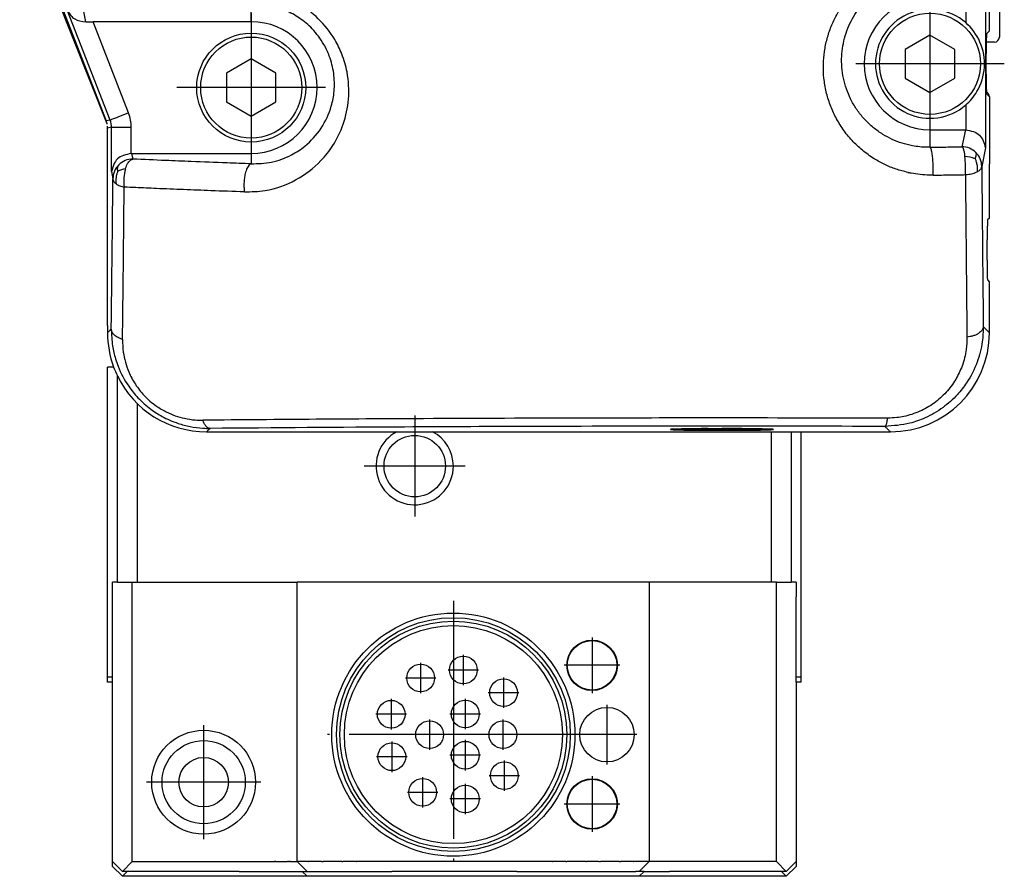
# Model space of a CAD drawing. Header units: millimetres. Extents: x -235 to 9216, y -109 to 485.
# Tile 24 of 44: x 727 to 777, y 169 to 212. Entities that reach past the tile are written whole.
import ezdxf

# ---------------------------------------------------------------- set-up
doc = ezdxf.new("R2010")
doc.units = ezdxf.units.MM
doc.linetypes.add('DOT_CENTER', pattern=[14, 12, -1, 0, -1])
doc.layers.add('1', color=7, linetype='Continuous')

# ---------------------------------------------------------------- blocks, each defined once
blk = doc.blocks.new('CABEZA__37', base_point=(731.37, 168.652))
at = {"color": 7, "linetype": 'Continuous'}
for p, q in [((731.37, 187.35), (731.37, 194.1)), ((731.87, 183.5), (731.87, 193.899)), ((732.87, 192.508), (732.87, 183.5)), ((764.87, 183.5), (764.87, 191.08)), ((765.87, 191.08), (765.87, 183.5)), ((766.37, 187.35), (766.37, 191.08)), ((731.37, 187.102), (731.37, 187.35)), ((766.37, 187.102), (766.37, 187.35)), ((731.37, 178.7), (731.37, 187.102)), ((766.37, 178.7), (766.37, 187.102)), ((731.62, 183), (731.62, 183.252)), ((731.62, 182.752), (731.62, 183)), ((732.62, 169.4), (732.62, 183.252)), ((740.937, 170.358), (740.937, 183.252)), ((758.702, 183.252), (758.702, 169.836)), ((765.12, 169.4), (765.12, 183.252)), ((766.12, 183.252), (766.12, 183)), ((766.12, 183), (766.12, 182.752)), ((731.62, 178.7), (731.62, 182.752)), ((766.12, 178.7), (766.12, 182.752)), ((731.37, 178.452), (731.37, 178.7)), ((731.62, 178.452), (731.37, 178.452)), ((731.62, 178.452), (731.62, 178.7)), ((731.62, 169.8), (731.62, 178.452)), ((766.12, 178.452), (766.12, 178.7)), ((766.12, 178.452), (766.12, 169.8)), ((766.37, 178.452), (766.12, 178.452)), ((766.37, 178.452), (766.37, 178.7)), ((740.937, 169.77), (740.937, 170.358)), ((731.62, 169.552), (731.62, 169.8)), ((731.62, 169.4), (731.62, 169.552)), ((740.937, 169.592), (740.937, 169.77)), ((740.937, 169.4), (740.937, 169.592)), ((758.702, 169.836), (758.702, 169.4)), ((766.12, 169.8), (766.12, 169.552)), ((766.12, 169.552), (766.12, 169.4)), ((731.62, 169.152), (731.62, 169.4)), ((731.62, 169.152), (732.12, 168.652)), ((739.807, 169.394), (739.797, 169.392)), ((739.807, 169.394), (739.83, 169.394)), ((739.861, 169.392), (739.83, 169.394)), ((740.495, 169.394), (740.449, 169.392)), ((740.495, 169.394), (740.55, 169.394)), ((740.604, 169.392), (740.55, 169.394)), ((741.507, 169.394), (741.497, 169.392)), ((741.507, 169.394), (741.53, 169.394)), ((741.545, 169.394), (741.53, 169.394)), ((741.561, 169.392), (741.545, 169.394)), ((742.173, 169.394), (742.149, 169.392)), ((742.173, 169.394), (742.195, 169.394)), ((742.195, 169.394), (742.209, 169.394)), ((742.209, 169.394), (742.232, 169.394)), ((742.232, 169.394), (742.25, 169.394)), ((742.304, 169.392), (742.25, 169.394)), ((743.189, 169.394), (743.245, 169.394)), ((743.29, 169.392), (743.245, 169.394)), ((743.909, 169.394), (743.932, 169.394)), ((743.942, 169.392), (743.932, 169.394)), ((753.807, 169.394), (753.797, 169.392)), ((753.807, 169.394), (753.83, 169.394)), ((753.861, 169.392), (753.83, 169.394)), ((754.495, 169.394), (754.449, 169.392)), ((754.495, 169.394), (754.55, 169.394)), ((754.604, 169.392), (754.55, 169.394)), ((755.507, 169.394), (755.497, 169.392)), ((755.507, 169.394), (755.53, 169.394)), ((755.545, 169.394), (755.53, 169.394)), ((755.561, 169.392), (755.545, 169.394)), ((756.173, 169.389), (756.149, 169.392)), ((756.173, 169.389), (756.195, 169.394)), ((756.195, 169.394), (756.209, 169.394)), ((756.209, 169.394), (756.232, 169.394)), ((756.232, 169.394), (756.25, 169.394)), ((756.304, 169.392), (756.25, 169.394)), ((757.189, 169.394), (757.245, 169.394)), ((757.29, 169.392), (757.245, 169.394)), ((757.909, 169.394), (757.932, 169.394)), ((757.942, 169.392), (757.932, 169.394)), ((765.62, 168.652), (766.12, 169.152)), ((766.12, 169.4), (766.12, 169.152)), ((732.367, 168.9), (732.12, 168.652)), ((741.437, 168.652), (732.12, 168.652)), ((738.02, 168.902), (739.72, 168.902)), ((739.72, 168.902), (741.02, 168.902)), ((741.02, 168.902), (741.187, 168.902)), ((741.187, 168.902), (741.437, 168.9)), ((741.187, 168.902), (741.437, 168.652)), ((741.437, 168.9), (744.02, 168.902)), ((758.202, 168.652), (741.437, 168.652)), ((744.02, 168.902), (745.72, 168.902)), ((752.02, 168.902), (753.72, 168.902)), ((753.72, 168.902), (755.02, 168.902)), ((755.02, 168.902), (758.02, 168.9)), ((758.202, 168.9), (758.02, 168.9)), ((758.45, 168.9), (758.202, 168.652)), ((758.45, 168.9), (758.202, 168.9)), ((765.62, 168.652), (758.202, 168.652)), ((758.45, 168.9), (759.72, 168.902)), ((765.62, 168.652), (765.372, 168.9))]:
    blk.add_line(p, q, dxfattribs=at)
blk = doc.blocks.new('Li-80_PERFIL__38', base_point=(726.37, 197.1))
at = {"color": 7, "linetype": 'Continuous'}
for p, q in [((776.37, 225.35), (776.37, 210.996)), ((731.348, 206.615), (727.641, 215.975)), ((776.12, 210.746), (775.709, 210.746)), ((775.87, 207.996), (775.87, 207.986)), ((775.87, 207.986), (775.87, 204.6)), ((731.37, 203.302), (731.37, 206.407)), ((731.37, 199.302), (731.37, 203.302)), ((731.37, 197.1), (731.37, 199.302))]:
    blk.add_line(p, q, dxfattribs=at)
for centre, start, end in [((776.12, 210.996), 270, 0), ((775.62, 207.996), 360, 67.4261)]:
    blk.add_arc(centre, 0.25, start, end, dxfattribs=at)
blk = doc.blocks.new('TAPA_IZQUIERDA__39', base_point=(726.87, 191.08))
at = {"color": 7, "linetype": 'Continuous'}
for p, q in [((775.87, 211.314), (775.87, 225.85)), ((726.938, 217.992), (731.302, 206.77)), ((775.723, 211.167), (775.87, 211.314)), ((775.706, 209.132), (775.706, 210.168)), ((775.87, 207.986), (775.723, 208.133)), ((775.87, 207.986), (775.87, 204.6)), ((731.37, 203.302), (731.37, 206.407)), ((775.87, 203.954), (775.87, 204.6)), ((775.87, 201.868), (775.87, 203.954)), ((731.37, 199.302), (731.37, 203.302)), ((775.87, 201.868), (775.773, 201.771)), ((775.756, 199.735), (775.756, 200.772)), ((731.37, 197.1), (731.37, 199.302)), ((775.764, 198.745), (775.87, 198.639)), ((775.87, 196.078), (775.87, 198.639)), ((731.37, 196.453), (731.37, 197.1)), ((731.37, 196.453), (731.37, 196.078)), ((736.369, 191.08), (741.177, 191.08)), ((741.177, 191.08), (741.478, 191.08)), ((741.478, 191.08), (756.261, 191.08)), ((756.261, 191.08), (756.563, 191.08)), ((756.563, 191.08), (761.511, 191.08)), ((761.511, 191.08), (761.813, 191.08)), ((761.677, 191.245), (762.37, 191.247)), ((761.813, 191.08), (765.87, 191.08)), ((765.87, 191.08), (766.37, 191.08)), ((766.37, 191.08), (770.871, 191.08))]:
    blk.add_line(p, q, dxfattribs=at)
for centre, radius, start, end in [((772.87, 209.65), 2.75, 23.4918, 49.0911), ((772.87, 209.65), 2.75, 329.3046, 23.4918), ((772.87, 209.65), 2.75, 310.9089, 329.3046), ((730.37, 206.407), 1, 11.9549, 21.2505), ((730.37, 206.407), 1, 11.3238, 11.9549), ((730.37, 206.407), 1, 0, 5.9754), ((736.368, 196.078), 4.999, 180.0044, 200.256), ((770.871, 196.078), 4.998, 270, 0), ((736.368, 196.078), 4.999, 200.256, 205.8449), ((736.368, 196.078), 4.999, 205.8449, 270.0044)]:
    blk.add_arc(centre, radius, start, end, dxfattribs=at)
for points, knots in [([(775.723, 211.167), (775.719, 211.104), (775.712, 210.963), (775.71, 210.823), (775.709, 210.746)], [0, 0, 0, 0, 0.190854, 0.4212155, 0.4212155, 0.4212155, 0.4212155]), ([(775.709, 210.746), (775.708, 210.656), (775.706, 210.463), (775.706, 210.271), (775.706, 210.168)], [0, 0, 0, 0, 0.2698084, 0.5785119, 0.5785119, 0.5785119, 0.5785119]), ([(775.706, 209.132), (775.706, 208.951), (775.706, 208.65), (775.713, 208.348), (775.716, 208.227)], [0, 0, 0, 0, 0.5424029, 0.9053393, 0.9053393, 0.9053393, 0.9053393]), ([(775.716, 208.227), (775.716, 208.209), (775.718, 208.178), (775.721, 208.147), (775.723, 208.133)], [0, 0, 0, 0, 0.05269318, 0.09448778, 0.09448778, 0.09448778, 0.09448778]), ([(771.757, 204.171), (771.758, 204.171), (771.761, 204.17), (771.765, 204.169), (771.768, 204.169)], [0, 0, 0, 0, 0.00137507, 0.01100052, 0.01100052, 0.01100052, 0.01100052]), ([(775.773, 201.771), (775.768, 201.612), (775.758, 201.279), (775.757, 200.946), (775.756, 200.772)], [0, 0, 0, 0, 0.477493, 1.000039, 1.000039, 1.000039, 1.000039]), ([(775.756, 199.735), (775.756, 199.562), (775.757, 199.232), (775.762, 198.902), (775.764, 198.745)], [0, 0, 0, 0, 0.5201531, 0.9903722, 0.9903722, 0.9903722, 0.9903722]), ([(731.557, 196.265), (731.541, 196.25), (731.51, 196.218), (731.463, 196.172), (731.416, 196.125), (731.385, 196.094), (731.37, 196.078)], [0, 0, 0, 0, 0.0662218, 0.1324435, 0.1986654, 0.2648872, 0.2648872, 0.2648872, 0.2648872]), ([(736.543, 191.253), (736.528, 191.239), (736.499, 191.21), (736.456, 191.166), (736.412, 191.123), (736.383, 191.094), (736.369, 191.08)], [0, 0, 0, 0, 0.0614292, 0.1228584, 0.1842875, 0.2457166, 0.2457166, 0.2457166, 0.2457166]), ([(761.677, 191.245), (761.591, 191.244), (761.446, 191.241), (761.223, 191.239), (760.983, 191.236), (760.694, 191.232), (760.42, 191.226), (760.213, 191.221), (760.114, 191.216), (760.078, 191.214)], [0, 0, 0, 0, 0.259887, 0.434922, 0.668487, 0.978444, 1.301794, 1.491956, 1.599141, 1.599141, 1.599141, 1.599141]), ([(764.526, 191.22), (764.497, 191.221), (764.442, 191.223), (764.28, 191.227), (764.044, 191.232), (763.756, 191.236), (763.495, 191.239), (763.208, 191.241), (762.832, 191.244), (762.537, 191.246), (762.37, 191.247)], [0, 0, 0, 0, 0.085046, 0.164791, 0.485869, 0.793994, 1.027947, 1.271138, 1.653167, 2.156149, 2.156149, 2.156149, 2.156149])]:
    blk.add_open_spline(points, degree=3, knots=knots, dxfattribs=at)
for points in [[(775.643, 196.305), (775.662, 196.286), (775.699, 196.248), (775.756, 196.191), (775.813, 196.135), (775.851, 196.097), (775.87, 196.078)], [(770.644, 191.306), (770.663, 191.288), (770.701, 191.25), (770.758, 191.193), (770.814, 191.136), (770.852, 191.098), (770.871, 191.08)]]:
    blk.add_open_spline(points, degree=3, dxfattribs=at)
blk = doc.blocks.new('TAPA_DERECHA__40', base_point=(726.87, 191.08))
at = {"color": 7, "linetype": 'Continuous'}
for p, q in [((775.87, 211.314), (775.87, 225.85)), ((726.938, 217.992), (731.302, 206.77)), ((775.67, 213.891), (775.67, 205.409)), ((738.62, 211.775), (738.62, 212.649)), ((774.67, 212.975), (774.67, 211.728)), ((731.503, 206.808), (729.354, 212.329)), ((730.272, 211.77), (730.181, 212.294)), ((732.433, 207.17), (730.642, 211.775)), ((738.62, 211.775), (730.642, 211.775)), ((775.723, 211.167), (775.87, 211.314)), ((772.87, 211.093), (771.62, 210.372)), ((774.12, 210.372), (772.87, 211.093)), ((771.62, 210.372), (771.62, 208.928)), ((774.12, 208.928), (774.12, 210.372)), ((775.706, 209.132), (775.706, 210.168)), ((738.62, 209.893), (737.37, 209.172)), ((739.87, 209.172), (738.62, 209.893)), ((737.37, 209.172), (737.37, 207.728)), ((739.87, 207.728), (739.87, 209.172)), ((771.62, 208.928), (772.87, 208.207)), ((772.87, 208.207), (774.12, 208.928)), ((737.37, 207.728), (738.62, 207.007)), ((738.62, 207.007), (739.87, 207.728)), ((775.87, 207.986), (775.723, 208.133)), ((775.87, 207.986), (775.87, 204.6)), ((774.67, 207.572), (774.67, 206.325)), ((731.503, 206.808), (731.302, 206.77)), ((731.569, 206.445), (731.37, 206.407)), ((731.37, 203.302), (731.37, 206.407)), ((731.569, 204.209), (731.569, 206.445)), ((732.569, 205.125), (732.569, 206.445)), ((772.87, 206.325), (772.87, 205.439)), ((772.87, 206.325), (774.655, 206.325)), ((774.655, 206.325), (774.483, 205.463)), ((775.67, 205.409), (775.482, 204.467)), ((732.585, 205.125), (738.62, 205.125)), ((732.585, 205.125), (732.641, 204.842)), ((738.62, 205.125), (738.62, 204.605)), ((731.569, 204.209), (731.641, 203.846)), ((775.87, 203.954), (775.87, 204.6)), ((775.87, 201.868), (775.87, 203.954)), ((731.37, 199.302), (731.37, 203.302)), ((775.87, 201.868), (775.773, 201.771)), ((775.756, 199.735), (775.756, 200.772)), ((731.37, 197.1), (731.37, 199.302)), ((775.764, 198.745), (775.87, 198.639)), ((775.87, 196.078), (775.87, 198.639)), ((731.37, 196.453), (731.37, 197.1)), ((731.37, 196.453), (731.37, 196.078)), ((736.369, 191.08), (741.177, 191.08)), ((741.177, 191.08), (741.478, 191.08)), ((741.478, 191.08), (756.261, 191.08)), ((756.261, 191.08), (756.563, 191.08)), ((756.563, 191.08), (761.511, 191.08)), ((760.17, 191.209), (764.57, 191.209)), ((761.511, 191.08), (761.813, 191.08)), ((761.677, 191.245), (762.37, 191.247)), ((761.813, 191.08), (765.87, 191.08)), ((764.57, 191.209), (764.586, 191.225)), ((765.87, 191.08), (766.37, 191.08)), ((766.37, 191.08), (770.871, 191.08))]:
    blk.add_line(p, q, dxfattribs=at)
for centre, radius in [((772.87, 209.65), 2.55), ((738.62, 208.45), 2.75), ((738.62, 208.45), 2.55)]:
    blk.add_circle(centre, radius, dxfattribs=at)
for centre, radius, start, end in [((772.87, 209.65), 3.325, 90, 270), ((772.87, 209.65), 2.75, 49.0911, 180), ((738.62, 208.45), 3.325, 270, 90), ((772.87, 209.65), 2.75, 23.4918, 49.0911), ((772.87, 209.65), 2.75, 329.3046, 23.4918), ((772.87, 209.65), 2.75, 180, 310.9089), ((772.87, 209.65), 2.75, 310.9089, 329.3046), ((730.37, 206.407), 1, 11.9549, 21.2505), ((730.568, 206.45), 1.001, 359.7099, 20.9612), ((730.569, 206.445), 2, 359.9999, 21.2506), ((730.37, 206.407), 1, 11.3238, 11.9549), ((730.37, 206.407), 1, 0, 5.9754), ((774.481, 204.46), 1.003, 45.1174, 89.9257), ((732.642, 203.839), 1.003, 90.0742, 134.8826), ((774.586, 203.529), 1.446, 67.1048, 88.4064), ((769.435, 204.332), 5.231, 356.9916, 7.0496), ((774.48, 204.463), 1.002, 0.2624, 44.9915), ((732.643, 203.841), 1.002, 135.0085, 179.7376), ((732.393, 203.328), 1.03, 96.6388, 119.4414), ((734.277, 203.748), 2.092, 163.2572, 188.8385), ((736.368, 196.078), 4.999, 180.0044, 200.256), ((770.871, 196.078), 4.998, 270, 0), ((736.368, 196.078), 4.999, 200.256, 205.8449), ((736.368, 196.078), 4.999, 205.8449, 270.0044)]:
    blk.add_arc(centre, radius, start, end, dxfattribs=at)
for points, knots in [([(771.757, 204.171), (771.555, 204.221), (771.154, 204.32), (770.583, 204.557), (770.01, 204.871), (769.452, 205.275), (768.927, 205.772), (768.475, 206.331), (768.105, 206.936), (767.819, 207.576), (767.618, 208.24), (767.503, 208.927), (767.477, 209.609), (767.534, 210.274), (767.666, 210.915), (767.874, 211.534), (768.153, 212.121), (768.498, 212.669), (768.899, 213.164), (769.347, 213.602), (769.831, 213.979), (770.362, 214.305), (770.936, 214.571), (771.544, 214.77), (772.168, 214.898), (772.607, 214.935), (772.849, 214.94), (772.901, 214.941), (772.959, 214.941), (773.001, 214.941), (773.022, 214.94)], [0, 0, 0, 0, 0.623001, 1.238959, 1.850371, 2.578607, 3.297677, 4.012736, 4.728493, 5.420804, 6.111226, 6.804132, 7.504153, 8.151791, 8.803821, 9.463263, 10.104023, 10.749584, 11.401724, 12.011336, 12.623257, 13.237991, 13.878456, 14.516176, 15.151958, 15.78644, 15.833129, 15.879767, 15.942636, 16.005498, 16.005498, 16.005498, 16.005498]), ([(772.87, 205.439), (772.846, 205.438), (772.798, 205.438), (772.627, 205.439), (772.355, 205.455), (771.93, 205.516), (771.46, 205.634), (770.959, 205.828), (770.473, 206.089), (770.012, 206.416), (769.589, 206.812), (769.223, 207.257), (768.923, 207.74), (768.689, 208.252), (768.523, 208.785), (768.426, 209.338), (768.401, 209.887), (768.443, 210.424), (768.547, 210.941), (768.713, 211.442), (768.936, 211.917), (769.213, 212.361), (769.536, 212.763), (769.897, 213.118), (770.288, 213.423), (770.718, 213.688), (771.182, 213.903), (771.674, 214.064), (772.179, 214.166), (772.534, 214.195), (772.73, 214.199), (772.772, 214.199), (772.819, 214.199), (772.853, 214.199), (772.87, 214.199)], [0, 0, 0, 0, 0.071163, 0.142191, 0.515557, 0.887199, 1.42941, 1.964839, 2.495938, 3.078905, 3.655364, 4.228816, 4.80243, 5.357917, 5.913425, 6.471676, 7.035675, 7.557729, 8.083965, 8.61649, 9.134036, 9.655726, 10.183267, 10.676359, 11.17111, 11.668798, 12.187426, 12.703138, 13.217174, 13.730628, 13.768439, 13.806205, 13.857028, 13.90778, 13.90778, 13.90778, 13.90778]), ([(738.275, 203.186), (738.625, 203.196), (739.52, 203.22), (740.896, 203.714), (742.031, 204.573), (742.81, 205.569), (743.32, 206.614), (743.589, 207.888), (743.522, 209.103), (743.231, 210.11), (742.776, 211.04), (742.062, 211.95), (741.136, 212.649), (740.142, 213.117), (739.215, 213.356), (738.547, 213.365), (738.275, 213.368)], [0, 0, 0, 0, 1.046799, 2.67749, 4.284867, 5.251107, 6.451742, 7.741341, 9.11583, 10.054437, 10.868043, 12.211073, 13.480994, 14.310207, 15.49935, 16.312548, 16.312548, 16.312548, 16.312548]), ([(738.62, 204.605), (738.964, 204.616), (739.667, 204.637), (740.59, 204.985), (741.459, 205.551), (742.201, 206.368), (742.657, 207.355), (742.835, 208.309), (742.815, 209.172), (742.613, 209.97), (742.253, 210.738), (741.755, 211.402), (741.081, 211.972), (740.45, 212.315), (739.91, 212.503), (739.461, 212.604), (739.04, 212.655), (738.75, 212.651), (738.62, 212.649)], [0, 0, 0, 0, 1.02789, 2.097885, 2.905776, 4.125862, 5.354035, 6.116602, 7.020809, 7.921673, 8.564933, 9.555521, 10.384108, 11.193979, 11.696245, 12.093951, 12.572745, 12.964167, 12.964167, 12.964167, 12.964167]), ([(729.354, 212.329), (729.459, 212.168), (729.676, 211.837), (730.07, 211.793), (730.272, 211.77)], [0, 0, 0, 0, 0.549418, 1.126972, 1.126972, 1.126972, 1.126972]), ([(730.272, 211.77), (730.333, 211.771), (730.456, 211.774), (730.579, 211.775), (730.642, 211.775)], [0, 0, 0, 0, 0.1812667, 0.3694171, 0.3694171, 0.3694171, 0.3694171]), ([(775.723, 211.167), (775.719, 211.104), (775.712, 210.963), (775.71, 210.823), (775.709, 210.746)], [0, 0, 0, 0, 0.190854, 0.4212155, 0.4212155, 0.4212155, 0.4212155]), ([(775.709, 210.746), (775.708, 210.656), (775.706, 210.463), (775.706, 210.271), (775.706, 210.168)], [0, 0, 0, 0, 0.2698084, 0.5785119, 0.5785119, 0.5785119, 0.5785119]), ([(775.706, 209.132), (775.706, 208.951), (775.706, 208.65), (775.713, 208.348), (775.716, 208.227)], [0, 0, 0, 0, 0.5424029, 0.9053393, 0.9053393, 0.9053393, 0.9053393]), ([(775.716, 208.227), (775.716, 208.209), (775.718, 208.178), (775.721, 208.147), (775.723, 208.133)], [0, 0, 0, 0, 0.05269318, 0.09448778, 0.09448778, 0.09448778, 0.09448778]), ([(732.433, 207.17), (732.377, 207.148), (732.264, 207.104), (732.095, 207.038), (731.933, 206.975), (731.789, 206.919), (731.67, 206.873), (731.583, 206.839), (731.531, 206.819), (731.508, 206.81), (731.503, 206.808)], [0, 0, 0, 0, 0.180268, 0.3645297, 0.5420008, 0.7009093, 0.8307591, 0.924688, 0.9800696, 0.9979492, 0.9979492, 0.9979492, 0.9979492]), ([(731.569, 206.445), (731.575, 206.445), (731.6, 206.445), (731.657, 206.445), (731.75, 206.445), (731.878, 206.445), (732.033, 206.445), (732.206, 206.445), (732.387, 206.445), (732.509, 206.445), (732.569, 206.445)], [0, 0, 0, 0, 0.0188289, 0.0751597, 0.1690886, 0.2989384, 0.4578469, 0.635318, 0.8195797, 0.9998477, 0.9998477, 0.9998477, 0.9998477]), ([(774.67, 206.325), (774.937, 206.269), (775.454, 206.159), (775.6, 205.654), (775.67, 205.409)], [0, 0, 0, 0, 0.75246, 1.460842, 1.460842, 1.460842, 1.460842]), ([(772.87, 205.439), (772.918, 205.439), (773.06, 205.441), (773.329, 205.445), (773.684, 205.451), (774.08, 205.457), (774.348, 205.461), (774.483, 205.463)], [0, 0, 0, 0, 0.145796, 0.424404, 0.80723, 1.210462, 1.613232, 1.613232, 1.613232, 1.613232]), ([(773.022, 204.032), (773.025, 204.1), (773.031, 204.245), (773.031, 204.472), (773.022, 204.71), (773.005, 204.917), (772.985, 205.082), (772.964, 205.2), (772.942, 205.301), (772.916, 205.375), (772.892, 205.423), (772.874, 205.435), (772.87, 205.438), (772.87, 205.439)], [0, 0, 0, 0, 0.203602, 0.435766, 0.681204, 0.917693, 1.058812, 1.179842, 1.277601, 1.365175, 1.418347, 1.430668, 1.432428, 1.432428, 1.432428, 1.432428]), ([(774.483, 205.463), (774.496, 205.45), (774.533, 205.413), (774.563, 205.31), (774.6, 205.161), (774.617, 205.042), (774.626, 204.974)], [0, 0, 0, 0, 0.0544729, 0.1566922, 0.3132429, 0.5177123, 0.5177123, 0.5177123, 0.5177123]), ([(732.569, 205.125), (732.302, 205.069), (731.785, 204.959), (731.639, 204.454), (731.569, 204.209)], [0, 0, 0, 0, 0.75246, 1.460842, 1.460842, 1.460842, 1.460842]), ([(732.274, 204.351), (732.306, 204.439), (732.362, 204.593), (732.485, 204.778), (732.596, 204.824), (732.641, 204.842)], [0, 0, 0, 0, 0.2831882, 0.4935999, 0.6367206, 0.6367206, 0.6367206, 0.6367206]), ([(738.62, 204.605), (738.214, 204.619), (737.206, 204.654), (735.764, 204.71), (734.178, 204.774), (733.192, 204.818), (732.641, 204.842)], [0, 0, 0, 0, 1.218532, 3.023906, 4.328647, 5.983164, 5.983164, 5.983164, 5.983164]), ([(775.148, 204.86), (775.16, 204.894), (775.183, 204.958), (775.205, 205.046), (775.213, 205.12), (775.196, 205.156), (775.189, 205.171)], [0, 0, 0, 0, 0.1056958, 0.2056714, 0.2729572, 0.3221934, 0.3221934, 0.3221934, 0.3221934]), ([(775.148, 204.86), (775.167, 204.809), (775.206, 204.7), (775.245, 204.532), (775.261, 204.361), (775.25, 204.252), (775.244, 204.199)], [0, 0, 0, 0, 0.1645949, 0.3482043, 0.5150696, 0.6759814, 0.6759814, 0.6759814, 0.6759814]), ([(731.887, 204.225), (731.869, 204.175), (731.831, 204.072), (731.794, 203.913), (731.78, 203.751), (731.793, 203.647), (731.799, 203.595)], [0, 0, 0, 0, 0.1577146, 0.3302137, 0.4880934, 0.643325, 0.643325, 0.643325, 0.643325]), ([(731.887, 204.225), (731.884, 204.257), (731.878, 204.322), (731.88, 204.412), (731.896, 204.492), (731.922, 204.531), (731.935, 204.55)], [0, 0, 0, 0, 0.0973215, 0.1950517, 0.2703107, 0.3362285, 0.3362285, 0.3362285, 0.3362285]), ([(738.62, 204.605), (738.617, 204.604), (738.612, 204.603), (738.579, 204.595), (738.521, 204.552), (738.457, 204.472), (738.402, 204.368), (738.355, 204.248), (738.308, 204.081), (738.271, 203.871), (738.251, 203.629), (738.252, 203.4), (738.268, 203.254), (738.275, 203.186)], [0, 0, 0, 0, 0.007511, 0.015023, 0.103088, 0.213743, 0.32319, 0.452725, 0.600405, 0.843168, 1.092012, 1.325946, 1.530866, 1.530866, 1.530866, 1.530866]), ([(774.658, 204.057), (774.713, 204.063), (774.819, 204.073), (774.965, 204.102), (775.107, 204.139), (775.196, 204.178), (775.244, 204.199)], [0, 0, 0, 0, 0.1664306, 0.317011, 0.4475064, 0.606219, 0.606219, 0.606219, 0.606219]), ([(775.244, 204.199), (775.284, 204.221), (775.349, 204.256), (775.421, 204.323), (775.469, 204.389), (775.478, 204.44), (775.482, 204.467)], [0, 0, 0, 0, 0.1363202, 0.2206841, 0.293263, 0.3749146, 0.3749146, 0.3749146, 0.3749146]), ([(775.482, 204.467), (775.488, 203.8), (775.499, 202.427), (775.519, 200.319), (775.539, 198.294), (775.553, 196.974), (775.559, 196.389)], [0, 0, 0, 0, 2.003318, 4.116785, 6.324161, 8.078553, 8.078553, 8.078553, 8.078553]), ([(731.559, 196.268), (731.566, 196.846), (731.578, 197.86), (731.593, 199.094), (731.607, 200.377), (731.623, 201.889), (731.635, 203.181), (731.641, 203.846)], [0, 0, 0, 0, 1.73354, 3.042752, 3.7024, 5.584152, 7.578411, 7.578411, 7.578411, 7.578411]), ([(731.641, 203.846), (731.643, 203.826), (731.648, 203.78), (731.681, 203.711), (731.734, 203.647), (731.778, 203.612), (731.799, 203.595)], [0, 0, 0, 0, 0.0595748, 0.1368394, 0.2258268, 0.3058593, 0.3058593, 0.3058593, 0.3058593]), ([(771.757, 204.171), (771.758, 204.171), (771.761, 204.17), (771.765, 204.169), (771.768, 204.169)], [0, 0, 0, 0, 0.00137507, 0.01100052, 0.01100052, 0.01100052, 0.01100052]), ([(773.022, 204.032), (772.992, 204.032), (772.933, 204.031), (772.717, 204.034), (772.376, 204.054), (772.043, 204.105), (771.84, 204.144), (771.792, 204.16), (771.768, 204.169)], [0, 0, 0, 0, 0.089051, 0.178053, 0.646533, 1.112409, 1.18866, 1.264757, 1.264757, 1.264757, 1.264757]), ([(773.022, 204.032), (773.071, 204.033), (773.215, 204.035), (773.487, 204.039), (773.847, 204.044), (774.249, 204.051), (774.522, 204.055), (774.658, 204.057)], [0, 0, 0, 0, 0.147909, 0.430554, 0.818928, 1.228004, 1.636611, 1.636611, 1.636611, 1.636611]), ([(774.658, 204.057), (774.664, 203.38), (774.675, 201.988), (774.694, 199.919), (774.714, 197.865), (774.729, 196.525), (774.736, 195.862)], [0, 0, 0, 0, 2.032355, 4.176451, 6.206322, 8.195955, 8.195955, 8.195955, 8.195955]), ([(731.799, 203.595), (731.827, 203.577), (731.885, 203.538), (731.988, 203.492), (732.097, 203.454), (732.175, 203.435), (732.21, 203.427)], [0, 0, 0, 0, 0.0995502, 0.2096466, 0.3369559, 0.4472569, 0.4472569, 0.4472569, 0.4472569]), ([(732.126, 195.745), (732.134, 196.362), (732.149, 197.612), (732.171, 199.498), (732.191, 201.442), (732.204, 202.752), (732.21, 203.427)], [0, 0, 0, 0, 1.852313, 3.750515, 5.65954, 7.682703, 7.682703, 7.682703, 7.682703]), ([(738.275, 203.186), (737.712, 203.206), (736.69, 203.242), (735.21, 203.299), (733.946, 203.351), (732.946, 203.394), (732.405, 203.418), (732.21, 203.427)], [0, 0, 0, 0, 1.690946, 3.067729, 4.444739, 5.485722, 6.069875, 6.069875, 6.069875, 6.069875]), ([(775.773, 201.771), (775.768, 201.612), (775.758, 201.279), (775.757, 200.946), (775.756, 200.772)], [0, 0, 0, 0, 0.477493, 1.000039, 1.000039, 1.000039, 1.000039]), ([(775.756, 199.735), (775.756, 199.562), (775.757, 199.232), (775.762, 198.902), (775.764, 198.745)], [0, 0, 0, 0, 0.5201531, 0.9903722, 0.9903722, 0.9903722, 0.9903722]), ([(731.559, 196.268), (731.542, 196.251), (731.511, 196.219), (731.463, 196.172), (731.416, 196.125), (731.385, 196.094), (731.37, 196.078)], [0, 0, 0, 0, 0.0687527, 0.1353358, 0.2015577, 0.2677795, 0.2677795, 0.2677795, 0.2677795]), ([(731.559, 196.268), (731.57, 195.981), (731.59, 195.474), (731.739, 194.847), (731.978, 194.15), (732.34, 193.47), (732.92, 192.753), (733.494, 192.244), (734.05, 191.888), (734.516, 191.661), (734.983, 191.481), (735.541, 191.334), (736.084, 191.26), (736.422, 191.255), (736.543, 191.253)], [0, 0, 0, 0, 0.857708, 1.52072, 1.922513, 3.067152, 3.80868, 4.679652, 5.354662, 5.782873, 6.233438, 6.855261, 7.509861, 7.870517, 7.870517, 7.870517, 7.870517]), ([(732.126, 195.745), (732.087, 195.756), (732.009, 195.78), (731.9, 195.829), (731.801, 195.887), (731.716, 195.954), (731.647, 196.028), (731.598, 196.106), (731.566, 196.187), (731.561, 196.241), (731.559, 196.268)], [0, 0, 0, 0, 0.1225287, 0.2425472, 0.3576822, 0.4659994, 0.5663152, 0.6584761, 0.7433402, 0.8225994, 0.8225994, 0.8225994, 0.8225994]), ([(775.559, 196.389), (775.55, 196.135), (775.528, 195.523), (775.273, 194.549), (774.819, 193.653), (774.223, 192.891), (773.529, 192.266), (772.704, 191.791), (771.715, 191.433), (771.02, 191.384), (770.595, 191.354)], [0, 0, 0, 0, 0.761764, 1.833169, 2.991583, 3.749472, 4.722862, 5.776223, 6.584941, 7.854707, 7.854707, 7.854707, 7.854707]), ([(775.559, 196.389), (775.556, 196.36), (775.548, 196.297), (775.5, 196.207), (775.424, 196.12), (775.32, 196.042), (775.192, 195.974), (775.048, 195.921), (774.895, 195.882), (774.789, 195.868), (774.736, 195.862)], [0, 0, 0, 0, 0.088345, 0.187567, 0.301608, 0.431774, 0.576483, 0.73163, 0.89174, 1.051105, 1.051105, 1.051105, 1.051105]), ([(775.559, 196.389), (775.573, 196.375), (775.601, 196.347), (775.629, 196.319), (775.643, 196.305)], [0, 0, 0, 0, 0.0590358, 0.1184773, 0.1184773, 0.1184773, 0.1184773]), ([(774.736, 195.862), (774.729, 195.654), (774.712, 195.157), (774.523, 194.428), (774.176, 193.695), (773.704, 193.057), (773.09, 192.506), (772.488, 192.158), (771.963, 191.956), (771.575, 191.853), (771.158, 191.783), (770.876, 191.774), (770.714, 191.769)], [0, 0, 0, 0, 0.623777, 1.48879, 2.234138, 3.046015, 3.854294, 4.691249, 5.115775, 5.537395, 5.895589, 6.381385, 6.381385, 6.381385, 6.381385]), ([(732.126, 195.745), (732.132, 195.531), (732.15, 194.972), (732.374, 194.197), (732.756, 193.469), (733.221, 192.876), (733.76, 192.411), (734.304, 192.089), (734.782, 191.886), (735.271, 191.747), (735.74, 191.673), (736.053, 191.668), (736.183, 191.665)], [0, 0, 0, 0, 0.640953, 1.673205, 2.383925, 3.099552, 3.921155, 4.500953, 4.991904, 5.474187, 6.021685, 6.411928, 6.411928, 6.411928, 6.411928]), ([(770.714, 191.769), (768.032, 191.774), (763.296, 191.783), (757.366, 191.777), (751.397, 191.763), (745.574, 191.737), (739.993, 191.7), (737.135, 191.674), (736.183, 191.665)], [0, 0, 0, 0, 8.047294, 14.208223, 17.788399, 25.956756, 31.675119, 34.531471, 34.531471, 34.531471, 34.531471]), ([(736.543, 191.253), (736.525, 191.255), (736.489, 191.259), (736.436, 191.282), (736.384, 191.318), (736.335, 191.367), (736.29, 191.427), (736.248, 191.499), (736.212, 191.579), (736.193, 191.636), (736.183, 191.665)], [0, 0, 0, 0, 0.0523681, 0.1087081, 0.1707596, 0.2395841, 0.315492, 0.3980756, 0.4863837, 0.5790784, 0.5790784, 0.5790784, 0.5790784]), ([(770.595, 191.354), (767.698, 191.36), (761.853, 191.37), (753.771, 191.356), (745.317, 191.323), (739.811, 191.279), (736.543, 191.253)], [0, 0, 0, 0, 8.69181, 17.534606, 24.246937, 34.053233, 34.053233, 34.053233, 34.053233]), ([(770.714, 191.769), (770.712, 191.74), (770.706, 191.683), (770.695, 191.603), (770.681, 191.532), (770.666, 191.471), (770.65, 191.423), (770.634, 191.39), (770.618, 191.366), (770.604, 191.359), (770.595, 191.354)], [0, 0, 0, 0, 0.0883247, 0.1699303, 0.2428821, 0.3055522, 0.3567641, 0.3960314, 0.4139263, 0.4422599, 0.4422599, 0.4422599, 0.4422599]), ([(770.595, 191.354), (770.603, 191.346), (770.62, 191.33), (770.636, 191.314), (770.644, 191.306)], [0, 0, 0, 0, 0.03397573, 0.06835847, 0.06835847, 0.06835847, 0.06835847]), ([(736.543, 191.253), (736.528, 191.239), (736.499, 191.21), (736.456, 191.166), (736.412, 191.123), (736.383, 191.094), (736.369, 191.08)], [0, 0, 0, 0, 0.0614292, 0.1228584, 0.1842875, 0.2457166, 0.2457166, 0.2457166, 0.2457166]), ([(760.078, 191.214), (760.04, 191.216), (759.977, 191.219), (759.894, 191.216), (759.83, 191.211), (759.79, 191.205), (759.77, 191.202)], [0, 0, 0, 0, 0.1153451, 0.1894636, 0.2478739, 0.3093299, 0.3093299, 0.3093299, 0.3093299]), ([(759.77, 191.202), (759.801, 191.198), (759.862, 191.19), (760.019, 191.181), (760.237, 191.176), (760.555, 191.169), (760.929, 191.164), (761.377, 191.159), (761.863, 191.157), (762.199, 191.156), (762.37, 191.156)], [0, 0, 0, 0, 0.092622, 0.185243, 0.472458, 0.745341, 1.141009, 1.594023, 2.088861, 2.600803, 2.600803, 2.600803, 2.600803]), ([(761.677, 191.245), (761.591, 191.244), (761.446, 191.241), (761.223, 191.239), (760.983, 191.236), (760.694, 191.232), (760.42, 191.226), (760.213, 191.221), (760.114, 191.216), (760.078, 191.214)], [0, 0, 0, 0, 0.259887, 0.434922, 0.668487, 0.978444, 1.301794, 1.491956, 1.599141, 1.599141, 1.599141, 1.599141]), ([(764.526, 191.22), (764.497, 191.221), (764.442, 191.223), (764.28, 191.227), (764.044, 191.232), (763.756, 191.236), (763.495, 191.239), (763.208, 191.241), (762.832, 191.244), (762.537, 191.246), (762.37, 191.247)], [0, 0, 0, 0, 0.085046, 0.164791, 0.485869, 0.793994, 1.027947, 1.271138, 1.653167, 2.156149, 2.156149, 2.156149, 2.156149]), ([(762.37, 191.156), (762.571, 191.156), (762.907, 191.157), (763.42, 191.16), (763.838, 191.164), (764.245, 191.17), (764.537, 191.176), (764.754, 191.183), (764.878, 191.19), (764.939, 191.198), (764.969, 191.202)], [0, 0, 0, 0, 0.60411, 1.007038, 1.54129, 1.856499, 2.229114, 2.416279, 2.508591, 2.600903, 2.600903, 2.600903, 2.600903]), ([(764.969, 191.202), (764.952, 191.205), (764.912, 191.211), (764.833, 191.217), (764.702, 191.221), (764.594, 191.221), (764.526, 191.22)], [0, 0, 0, 0, 0.0538902, 0.1206416, 0.2378796, 0.4446033, 0.4446033, 0.4446033, 0.4446033])]:
    blk.add_open_spline(points, degree=3, knots=knots, dxfattribs=at)
for points in [[(774.655, 206.325), (774.657, 206.325), (774.662, 206.325), (774.668, 206.325), (774.67, 206.325)], [(732.569, 205.125), (732.571, 205.125), (732.577, 205.125), (732.582, 205.125), (732.585, 205.125)], [(775.643, 196.305), (775.662, 196.286), (775.699, 196.248), (775.756, 196.191), (775.813, 196.135), (775.851, 196.097), (775.87, 196.078)], [(770.644, 191.306), (770.663, 191.288), (770.701, 191.25), (770.758, 191.193), (770.814, 191.136), (770.852, 191.098), (770.871, 191.08)]]:
    blk.add_open_spline(points, degree=3, dxfattribs=at)
at = {"layer": '1', "color": 2, "linetype": 'DOT_CENTER'}
for p, q in [((772.87, 213.4), (772.87, 205.9)), ((738.62, 212.2), (738.62, 204.7)), ((776.62, 209.65), (769.12, 209.65)), ((742.37, 208.45), (734.87, 208.45))]:
    blk.add_line(p, q, dxfattribs=at)
blk = doc.blocks.new('CABEZA_1__41', base_point=(731.37, 168.9))
at = {"color": 7, "linetype": 'Continuous'}
for p, q in [((731.37, 194.1), (731.37, 194.348)), ((731.679, 194.348), (731.37, 194.348)), ((731.37, 187.35), (731.37, 194.1)), ((731.87, 183.5), (731.87, 193.899)), ((732.87, 192.508), (732.87, 183.5)), ((764.87, 183.5), (764.87, 191.08)), ((765.87, 191.08), (765.87, 183.5)), ((766.37, 187.35), (766.37, 191.08)), ((731.37, 187.102), (731.37, 187.35)), ((766.37, 187.102), (766.37, 187.35)), ((731.37, 178.7), (731.37, 187.102)), ((766.37, 178.7), (766.37, 187.102)), ((731.87, 183.5), (731.62, 183.5)), ((731.62, 183.252), (731.62, 183.5)), ((731.87, 183.5), (732.62, 183.5)), ((732.62, 183.252), (732.62, 183.5)), ((732.62, 183.5), (732.87, 183.5)), ((732.87, 183.5), (740.937, 183.5)), ((740.937, 183.252), (740.937, 183.5)), ((758.702, 183.5), (740.937, 183.5)), ((758.702, 183.5), (758.702, 183.252)), ((764.87, 183.5), (758.702, 183.5)), ((765.12, 183.5), (764.87, 183.5)), ((765.12, 183.252), (765.12, 183.5)), ((765.12, 183.5), (765.87, 183.5)), ((766.12, 183.5), (765.87, 183.5)), ((766.12, 183.5), (766.12, 183.252)), ((731.62, 183), (731.62, 183.252)), ((731.62, 182.752), (731.62, 183)), ((732.62, 169.4), (732.62, 183.252)), ((740.937, 170.358), (740.937, 183.252)), ((758.702, 183.252), (758.702, 169.836)), ((765.12, 169.4), (765.12, 183.252)), ((766.12, 183.252), (766.12, 183)), ((766.12, 183), (766.12, 182.752)), ((731.62, 178.7), (731.62, 182.752)), ((766.12, 178.7), (766.12, 182.752)), ((731.62, 178.7), (731.37, 178.7)), ((731.62, 178.452), (731.62, 178.7)), ((731.62, 169.8), (731.62, 178.452)), ((766.12, 178.452), (766.12, 178.7)), ((766.37, 178.7), (766.12, 178.7)), ((766.12, 178.452), (766.12, 169.8)), ((740.937, 169.77), (740.937, 170.358)), ((731.62, 169.552), (731.62, 169.8)), ((731.62, 169.4), (731.62, 169.552)), ((740.937, 169.592), (740.937, 169.77)), ((740.937, 169.4), (740.937, 169.592)), ((758.702, 169.836), (758.702, 169.4)), ((766.12, 169.8), (766.12, 169.552)), ((766.12, 169.552), (766.12, 169.4)), ((731.62, 169.4), (732.12, 168.9)), ((732.62, 169.4), (732.12, 168.9)), ((732.62, 169.4), (739.797, 169.392)), ((739.807, 169.394), (739.797, 169.392)), ((739.807, 169.394), (739.83, 169.394)), ((739.861, 169.392), (739.83, 169.394)), ((739.861, 169.392), (740.449, 169.392)), ((740.495, 169.394), (740.449, 169.392)), ((740.495, 169.394), (740.55, 169.394)), ((740.604, 169.392), (740.55, 169.394)), ((740.604, 169.392), (740.937, 169.4)), ((740.937, 169.4), (741.437, 168.9)), ((741.497, 169.392), (740.937, 169.4)), ((741.507, 169.394), (741.497, 169.392)), ((741.507, 169.394), (741.53, 169.394)), ((741.545, 169.394), (741.53, 169.394)), ((741.561, 169.392), (741.545, 169.394)), ((742.149, 169.392), (741.561, 169.392)), ((742.173, 169.394), (742.149, 169.392)), ((742.173, 169.394), (742.195, 169.394)), ((742.195, 169.394), (742.209, 169.394)), ((742.209, 169.394), (742.232, 169.394)), ((742.232, 169.394), (742.25, 169.394)), ((742.304, 169.392), (742.25, 169.394)), ((743.189, 169.394), (742.304, 169.392)), ((743.189, 169.394), (743.245, 169.394)), ((743.29, 169.392), (743.245, 169.394)), ((743.909, 169.394), (743.29, 169.392)), ((743.909, 169.394), (743.932, 169.394)), ((743.942, 169.392), (743.932, 169.394)), ((753.797, 169.392), (743.942, 169.392)), ((753.807, 169.394), (753.797, 169.392)), ((753.807, 169.394), (753.83, 169.394)), ((753.861, 169.392), (753.83, 169.394)), ((754.449, 169.392), (753.861, 169.392)), ((754.495, 169.394), (754.449, 169.392)), ((754.495, 169.394), (754.55, 169.394)), ((754.604, 169.392), (754.55, 169.394)), ((755.497, 169.392), (754.604, 169.392)), ((755.507, 169.394), (755.497, 169.392)), ((755.507, 169.394), (755.53, 169.394)), ((755.545, 169.394), (755.53, 169.394)), ((755.561, 169.392), (755.545, 169.394)), ((756.149, 169.392), (755.561, 169.392)), ((756.173, 169.389), (756.149, 169.392)), ((756.173, 169.389), (756.195, 169.394)), ((756.195, 169.394), (756.209, 169.394)), ((756.209, 169.394), (756.232, 169.394)), ((756.232, 169.394), (756.25, 169.394)), ((756.304, 169.392), (756.25, 169.394)), ((757.189, 169.394), (756.304, 169.392)), ((757.189, 169.394), (757.245, 169.394)), ((757.29, 169.392), (757.245, 169.394)), ((757.909, 169.394), (757.29, 169.392)), ((757.909, 169.394), (757.932, 169.394)), ((757.942, 169.392), (757.932, 169.394)), ((758.702, 169.4), (757.942, 169.392)), ((758.702, 169.4), (758.202, 168.9)), ((765.12, 169.4), (758.702, 169.4)), ((765.62, 168.9), (765.12, 169.4)), ((765.62, 168.9), (766.12, 169.4)), ((738.02, 168.902), (732.12, 168.9)), ((738.02, 168.902), (739.72, 168.902)), ((739.72, 168.902), (741.02, 168.902)), ((741.02, 168.902), (741.187, 168.902)), ((741.187, 168.902), (741.437, 168.9)), ((741.437, 168.9), (744.02, 168.902)), ((744.02, 168.902), (745.72, 168.902)), ((752.02, 168.902), (745.72, 168.902)), ((752.02, 168.902), (753.72, 168.902)), ((753.72, 168.902), (755.02, 168.902)), ((755.02, 168.902), (758.02, 168.9)), ((758.202, 168.9), (758.02, 168.9)), ((758.45, 168.9), (758.202, 168.9)), ((758.45, 168.9), (759.72, 168.902)), ((765.62, 168.9), (759.72, 168.902))]:
    blk.add_line(p, q, dxfattribs=at)
for centre, radius in [((746.87, 189.35), 1.55), ((748.82, 175.8), 6.133), ((748.82, 175.8), 5.9), ((748.82, 175.8), 5.725), ((748.82, 175.8), 5.5), ((755.82, 179.3), 1.275), ((755.82, 179.3), 1.25), ((747.17, 178.658), 0.7), ((749.32, 179.062), 0.7), ((751.352, 177.916), 0.7), ((745.684, 176.83), 0.7), ((749.42, 176.839), 0.7), ((756.57, 175.8), 1.375), ((747.62, 175.8), 0.7), ((751.32, 175.8), 0.7), ((736.22, 173.4), 2.62), ((736.22, 173.4), 2.1), ((745.714, 174.685), 0.7), ((749.42, 174.761), 0.7), ((736.22, 173.4), 1.25), ((751.39, 173.73), 0.7), ((747.27, 172.887), 0.7), ((755.82, 172.3), 1.275), ((755.82, 172.3), 1.25), ((749.42, 172.555), 0.7)]:
    blk.add_circle(centre, radius, dxfattribs=at)
for start, end in [(117.5093, 0), (0, 62.4907)]:
    blk.add_arc((746.87, 189.35), 1.95, start, end, dxfattribs=at)
at = {"layer": '1', "color": 2, "linetype": 'DOT_CENTER'}
for p, q in [((746.87, 191.9), (746.87, 186.8)), ((749.42, 189.35), (744.32, 189.35)), ((748.82, 182.546), (748.82, 169.054)), ((755.82, 180.703), (755.82, 177.898)), ((747.17, 179.428), (747.17, 177.888)), ((749.32, 179.832), (749.32, 178.292)), ((750.09, 179.062), (748.55, 179.062)), ((757.222, 179.3), (754.417, 179.3)), ((747.94, 178.658), (746.4, 178.658)), ((751.352, 178.686), (751.352, 177.146)), ((752.122, 177.916), (750.582, 177.916)), ((745.684, 177.6), (745.684, 176.06)), ((749.42, 177.609), (749.42, 176.069)), ((756.57, 177.313), (756.57, 174.288)), ((746.454, 176.83), (744.914, 176.83)), ((747.62, 176.57), (747.62, 175.03)), ((750.19, 176.839), (748.65, 176.839)), ((751.32, 176.57), (751.32, 175.03)), ((736.22, 176.282), (736.22, 170.518)), ((755.566, 175.8), (742.073, 175.8)), ((745.714, 175.455), (745.714, 173.915)), ((748.39, 175.8), (746.85, 175.8)), ((749.42, 175.531), (749.42, 173.991)), ((752.09, 175.8), (750.55, 175.8)), ((758.082, 175.8), (755.057, 175.8)), ((746.484, 174.685), (744.944, 174.685)), ((750.19, 174.761), (748.65, 174.761)), ((751.39, 174.5), (751.39, 172.96)), ((739.102, 173.4), (733.338, 173.4)), ((747.27, 173.657), (747.27, 172.117)), ((752.16, 173.73), (750.62, 173.73)), ((755.82, 173.703), (755.82, 170.898)), ((749.42, 173.325), (749.42, 171.785)), ((748.04, 172.887), (746.5, 172.887)), ((750.19, 172.555), (748.65, 172.555)), ((757.222, 172.3), (754.417, 172.3))]:
    blk.add_line(p, q, dxfattribs=at)
blk = doc.blocks.new('Li-80__42', base_point=(726.37, 168.652))
for name, p in [('Li-80_PERFIL__38', (726.37, 197.1)), ('TAPA_DERECHA__40', (726.87, 191.08)), ('TAPA_IZQUIERDA__39', (726.87, 191.08)), ('CABEZA_1__41', (731.37, 168.9)), ('CABEZA__37', (731.37, 168.652))]:
    blk.add_blockref(name, p)
blk = doc.blocks.new('D', base_point=(751.371, 212))
blk.add_blockref('Li-80__42', (726.37, 168.652))

msp = doc.modelspace()

# ---------------------------------------------------------------- block references
msp.add_blockref('D', (751.371, 212))

doc.saveas('drawing.dxf')
